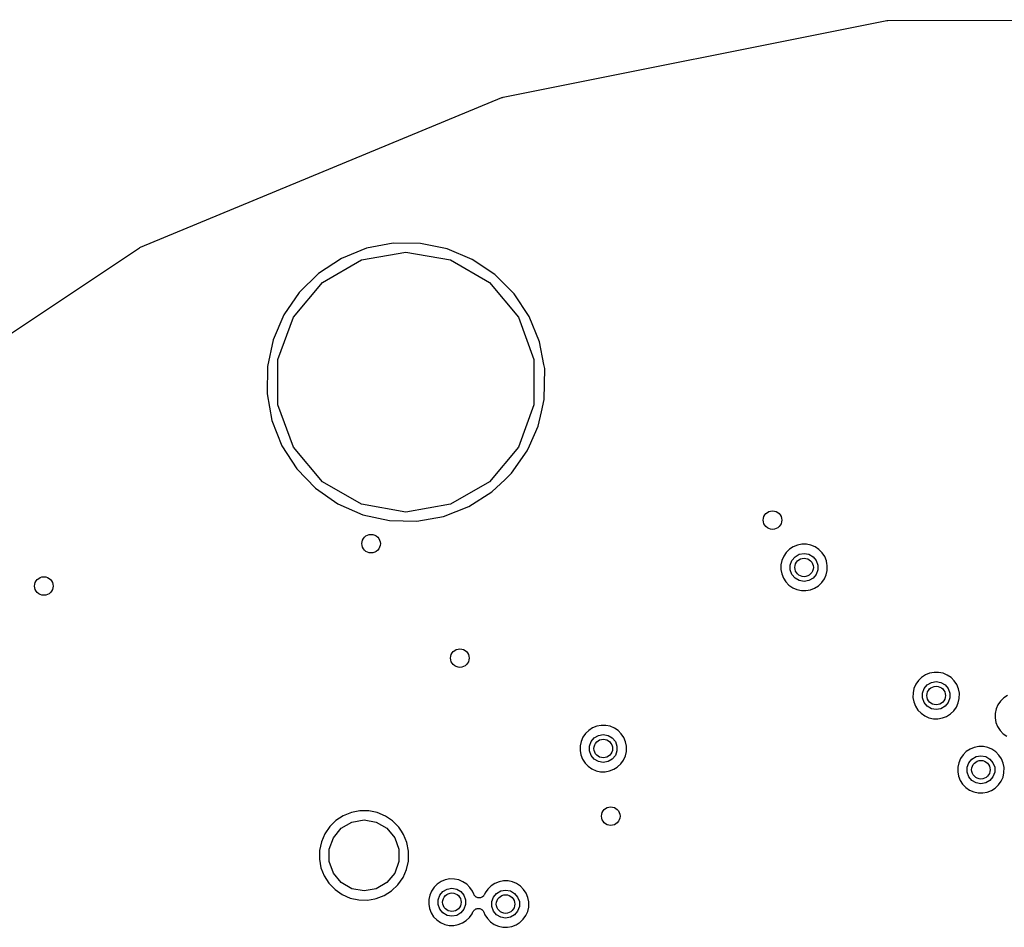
# Model space of a CAD drawing. Extents: x 83.8 to 170.2, y -169.8 to -83.8.
# Tile 6 of 18: x 104 to 125.2, y -103.4 to -83.8. Entities that reach past the tile are written whole.
import ezdxf

# ---------------------------------------------------------------- set-up
doc = ezdxf.new("R2010")
doc.units = 0
doc.header["$MEASUREMENT"] = 0
doc.layers.add('BLACK', color=7, linetype='CONTINUOUS')

msp = doc.modelspace()

# ---------------------------------------------------------------- linework, layer by layer
at = {"layer": 'Black'}
for p, q in [((114.4, -85.4847), (122.679, -83.8304)), ((122.679, -83.8304), (122.691, -83.8301)), ((122.691, -83.8301), (122.703, -83.828)), ((122.703, -83.828), (131.146, -83.8132)), ((106.576, -88.7228), (114.376, -85.4919)), ((114.376, -85.4919), (114.388, -85.4892)), ((114.388, -85.4892), (114.4, -85.4847)), ((101.977, -91.7872), (106.554, -88.7345)), ((106.554, -88.7345), (106.565, -88.7295)), ((106.565, -88.7295), (106.576, -88.7228)), ((111.455, -88.7443), (110.911, -88.9643)), ((112.032, -88.6343), (111.455, -88.7443)), ((112.619, -88.6384), (112.032, -88.6343)), ((113.194, -88.7565), (112.619, -88.6384)), ((113.736, -88.984), (113.194, -88.7565)), ((110.911, -88.9643), (110.42, -89.2858)), ((110.502, -89.4819), (111.345, -88.9949)), ((111.345, -88.9949), (112.305, -88.8257)), ((112.305, -88.8257), (113.264, -88.9949)), ((113.264, -88.9949), (114.108, -89.4819)), ((114.222, -89.3123), (113.736, -88.984)), ((110.42, -89.2858), (110, -89.6966)), ((114.636, -89.729), (114.222, -89.3123)), ((109.876, -90.2281), (110.502, -89.4819)), ((114.108, -89.4819), (114.734, -90.2281)), ((110, -89.6966), (109.668, -90.1811)), ((114.961, -90.218), (114.636, -89.729)), ((109.668, -90.1811), (109.437, -90.7207)), ((109.543, -91.1434), (109.876, -90.2281)), ((114.734, -90.2281), (115.067, -91.1434)), ((115.185, -90.7609), (114.961, -90.218)), ((109.437, -90.7207), (109.315, -91.295)), ((115.281, -91.248), (115.185, -90.7609)), ((109.315, -91.295), (109.307, -91.8821)), ((109.543, -92.1174), (109.543, -91.1434)), ((115.067, -91.1434), (115.067, -92.1174)), ((115.299, -91.3359), (115.281, -91.248)), ((115.289, -92.0083), (115.299, -91.3359)), ((109.307, -91.8821), (109.413, -92.4597)), ((109.876, -93.0327), (109.543, -92.1174)), ((115.067, -92.1174), (114.734, -93.0327)), ((115.23, -92.2697), (115.289, -92.0083)), ((115.159, -92.58), (115.23, -92.2697)), ((109.413, -92.4597), (109.629, -93.0056)), ((114.969, -93.0081), (115.159, -92.58)), ((109.629, -93.0056), (109.947, -93.4991)), ((110.502, -93.7789), (109.876, -93.0327)), ((114.734, -93.0327), (114.108, -93.7789)), ((114.921, -93.1164), (114.969, -93.0081)), ((114.969, -93.0081), (114.969, -93.0081)), ((114.582, -93.5962), (114.921, -93.1164)), ((109.947, -93.4991), (110.355, -93.9215)), ((114.442, -93.7298), (114.582, -93.5962)), ((111.345, -94.2659), (110.502, -93.7789)), ((114.108, -93.7789), (113.264, -94.2659)), ((114.157, -94.0011), (114.442, -93.7298)), ((114.442, -93.7298), (114.442, -93.7298)), ((110.355, -93.9215), (110.837, -94.2566)), ((113.661, -94.3157), (114.157, -94.0011)), ((110.837, -94.2566), (111.375, -94.4916)), ((112.305, -94.4351), (111.345, -94.2659)), ((113.264, -94.2659), (112.305, -94.4351)), ((113.114, -94.5281), (113.661, -94.3157)), ((111.375, -94.4916), (111.949, -94.6177)), ((112.536, -94.63), (113.114, -94.5281)), ((111.949, -94.6177), (112.536, -94.63)), ((120.753, -95.1464), (120.662, -95.1831)), ((120.849, -95.128), (120.753, -95.1464)), ((120.948, -95.1287), (120.849, -95.128)), ((121.044, -95.1484), (120.948, -95.1287)), ((121.134, -95.1864), (121.044, -95.1484)), ((120.455, -95.3863), (120.416, -95.4764)), ((120.51, -95.3054), (120.455, -95.3863)), ((120.58, -95.2368), (120.51, -95.3054)), ((120.662, -95.1831), (120.58, -95.2368)), ((120.701, -95.3977), (120.792, -95.3454)), ((120.792, -95.3454), (120.895, -95.3272)), ((120.895, -95.3272), (120.998, -95.3454)), ((120.998, -95.3454), (121.089, -95.3977)), ((121.215, -95.2412), (121.134, -95.1864)), ((121.284, -95.3108), (121.215, -95.2412)), ((121.339, -95.3925), (121.284, -95.3108)), ((120.396, -95.5724), (120.394, -95.6704)), ((120.416, -95.4764), (120.396, -95.5724)), ((120.598, -95.5761), (120.634, -95.4778)), ((120.598, -95.6807), (120.598, -95.5761)), ((120.634, -95.4778), (120.701, -95.3977)), ((121.089, -95.3977), (121.156, -95.4778)), ((121.156, -95.4778), (121.192, -95.5761)), ((121.192, -95.5761), (121.192, -95.6807)), ((121.376, -95.4831), (121.339, -95.3925)), ((121.389, -95.5483), (121.376, -95.4831)), ((121.395, -95.5785), (121.389, -95.5483)), ((121.389, -95.5483), (121.389, -95.5483)), ((121.393, -95.6922), (121.395, -95.5785)), ((120.394, -95.6704), (120.412, -95.7669)), ((120.412, -95.7669), (120.448, -95.858)), ((120.634, -95.7789), (120.598, -95.6807)), ((120.701, -95.8591), (120.634, -95.7789)), ((121.156, -95.7789), (121.089, -95.8591)), ((121.192, -95.6807), (121.156, -95.7789)), ((121.332, -95.8765), (121.372, -95.787)), ((121.372, -95.787), (121.393, -95.6922)), ((120.448, -95.858), (120.501, -95.9404)), ((120.501, -95.9404), (120.569, -96.011)), ((120.569, -96.011), (120.65, -96.0669)), ((120.792, -95.9113), (120.701, -95.8591)), ((120.895, -95.9295), (120.792, -95.9113)), ((120.998, -95.9113), (120.895, -95.9295)), ((121.089, -95.8591), (120.998, -95.9113)), ((121.122, -96.0768), (121.204, -96.0243)), ((121.204, -96.0243), (121.275, -95.9567)), ((121.275, -95.9567), (121.332, -95.8765)), ((120.65, -96.0669), (120.74, -96.1062)), ((120.74, -96.1062), (120.836, -96.1273)), ((120.836, -96.1273), (120.934, -96.1293)), ((120.934, -96.1293), (121.03, -96.1123)), ((121.03, -96.1123), (121.122, -96.0768)), ((123.603, -97.9099), (123.512, -97.9466)), ((123.699, -97.8915), (123.603, -97.9099)), ((123.797, -97.8922), (123.699, -97.8915)), ((123.893, -97.9119), (123.797, -97.8922)), ((123.984, -97.9499), (123.893, -97.9119)), ((123.36, -98.0689), (123.305, -98.1498)), ((123.43, -98.0003), (123.36, -98.0689)), ((123.512, -97.9466), (123.43, -98.0003)), ((123.551, -98.1612), (123.642, -98.1089)), ((123.642, -98.1089), (123.745, -98.0907)), ((123.745, -98.0907), (123.848, -98.1089)), ((123.848, -98.1089), (123.938, -98.1612)), ((124.065, -98.0048), (123.984, -97.9499)), ((124.134, -98.0743), (124.065, -98.0048)), ((124.189, -98.156), (124.134, -98.0743)), ((123.246, -98.3359), (123.244, -98.4339)), ((123.266, -98.24), (123.246, -98.3359)), ((123.305, -98.1498), (123.266, -98.24)), ((123.448, -98.3396), (123.484, -98.2413)), ((123.448, -98.4442), (123.448, -98.3396)), ((123.484, -98.2413), (123.551, -98.1612)), ((123.938, -98.1612), (124.006, -98.2413)), ((124.006, -98.2413), (124.041, -98.3396)), ((124.041, -98.3396), (124.041, -98.4442)), ((124.226, -98.2467), (124.189, -98.156)), ((124.245, -98.342), (124.226, -98.2467)), ((124.243, -98.4557), (124.245, -98.342)), ((123.244, -98.4339), (123.262, -98.5304)), ((123.262, -98.5304), (123.298, -98.6215)), ((123.484, -98.5425), (123.448, -98.4442)), ((123.551, -98.6226), (123.484, -98.5425)), ((124.006, -98.5425), (123.938, -98.6226)), ((124.041, -98.4442), (124.006, -98.5425)), ((124.182, -98.6401), (124.222, -98.5505)), ((124.222, -98.5505), (124.243, -98.4557)), ((125.132, -98.5099), (125.077, -98.5908)), ((125.202, -98.4413), (125.132, -98.5099)), ((125.284, -98.3876), (125.202, -98.4413)), ((123.298, -98.6215), (123.351, -98.704)), ((123.351, -98.704), (123.419, -98.7745)), ((123.419, -98.7745), (123.5, -98.8305)), ((123.642, -98.6749), (123.551, -98.6226)), ((123.745, -98.693), (123.642, -98.6749)), ((123.848, -98.6749), (123.745, -98.693)), ((123.938, -98.6226), (123.848, -98.6749)), ((124.054, -98.7878), (124.125, -98.7202)), ((124.125, -98.7202), (124.182, -98.6401)), ((125.018, -98.7769), (125.016, -98.8749)), ((125.038, -98.6809), (125.018, -98.7769)), ((125.077, -98.5908), (125.038, -98.6809)), ((123.5, -98.8305), (123.59, -98.8697)), ((123.59, -98.8697), (123.685, -98.8908)), ((123.685, -98.8908), (123.783, -98.8928)), ((123.783, -98.8928), (123.88, -98.8758)), ((123.88, -98.8758), (123.971, -98.8403)), ((123.971, -98.8403), (124.054, -98.7878)), ((125.016, -98.8749), (125.034, -98.9713)), ((125.034, -98.9713), (125.07, -99.0625)), ((116.247, -99.1433), (116.177, -99.2119)), ((116.329, -99.0896), (116.247, -99.1433)), ((116.42, -99.0529), (116.329, -99.0896)), ((116.516, -99.0345), (116.42, -99.0529)), ((116.614, -99.0352), (116.516, -99.0345)), ((116.71, -99.0549), (116.614, -99.0352)), ((116.801, -99.0929), (116.71, -99.0549)), ((116.882, -99.1478), (116.801, -99.0929)), ((116.951, -99.2173), (116.882, -99.1478)), ((125.07, -99.0625), (125.123, -99.1449)), ((125.123, -99.1449), (125.191, -99.2155)), ((116.083, -99.383), (116.062, -99.4789)), ((116.121, -99.2928), (116.083, -99.383)), ((116.177, -99.2119), (116.121, -99.2928)), ((116.265, -99.4826), (116.301, -99.3843)), ((116.301, -99.3843), (116.368, -99.3042)), ((116.368, -99.3042), (116.459, -99.2519)), ((116.459, -99.2519), (116.562, -99.2337)), ((116.562, -99.2337), (116.665, -99.2519)), ((116.665, -99.2519), (116.755, -99.3042)), ((116.755, -99.3042), (116.823, -99.3843)), ((116.823, -99.3843), (116.858, -99.4826)), ((117.005, -99.299), (116.951, -99.2173)), ((117.043, -99.3897), (117.005, -99.299)), ((117.062, -99.485), (117.043, -99.3897)), ((125.191, -99.2155), (125.272, -99.2714)), ((116.062, -99.4789), (116.061, -99.5769)), ((116.061, -99.5769), (116.079, -99.6734)), ((116.265, -99.5872), (116.265, -99.4826)), ((116.301, -99.6855), (116.265, -99.5872)), ((116.858, -99.5872), (116.823, -99.6855)), ((116.858, -99.4826), (116.858, -99.5872)), ((117.039, -99.6935), (117.06, -99.5987)), ((117.06, -99.5987), (117.062, -99.485)), ((124.395, -99.6005), (124.325, -99.6691)), ((124.477, -99.5468), (124.395, -99.6005)), ((124.568, -99.5101), (124.477, -99.5468)), ((124.665, -99.4917), (124.568, -99.5101)), ((124.763, -99.4924), (124.665, -99.4917)), ((124.859, -99.5121), (124.763, -99.4924)), ((124.949, -99.5501), (124.859, -99.5121)), ((125.03, -99.605), (124.949, -99.5501)), ((125.099, -99.6745), (125.03, -99.605)), ((116.079, -99.6734), (116.115, -99.7645)), ((116.115, -99.7645), (116.168, -99.847)), ((116.168, -99.847), (116.236, -99.9175)), ((116.368, -99.7656), (116.301, -99.6855)), ((116.459, -99.8179), (116.368, -99.7656)), ((116.562, -99.836), (116.459, -99.8179)), ((116.665, -99.8179), (116.562, -99.836)), ((116.755, -99.7656), (116.665, -99.8179)), ((116.823, -99.6855), (116.755, -99.7656)), ((116.942, -99.8632), (116.999, -99.783)), ((116.999, -99.783), (117.039, -99.6935)), ((124.231, -99.8402), (124.211, -99.9361)), ((124.27, -99.75), (124.231, -99.8402)), ((124.325, -99.6691), (124.27, -99.75)), ((124.414, -99.9398), (124.449, -99.8415)), ((124.449, -99.8415), (124.517, -99.7614)), ((124.517, -99.7614), (124.607, -99.7091)), ((124.607, -99.7091), (124.71, -99.6909)), ((124.71, -99.6909), (124.813, -99.7091)), ((124.813, -99.7091), (124.904, -99.7614)), ((124.904, -99.7614), (124.971, -99.8415)), ((124.971, -99.8415), (125.007, -99.9398)), ((125.154, -99.7562), (125.099, -99.6745)), ((125.191, -99.8469), (125.154, -99.7562)), ((125.21, -99.9422), (125.191, -99.8469)), ((116.236, -99.9175), (116.317, -99.9735)), ((116.317, -99.9735), (116.407, -100.013)), ((116.407, -100.013), (116.502, -100.034)), ((116.502, -100.034), (116.6, -100.036)), ((116.6, -100.036), (116.697, -100.019)), ((116.697, -100.019), (116.788, -99.9833)), ((116.788, -99.9833), (116.86, -99.9376)), ((116.86, -99.9376), (116.871, -99.9308)), ((116.871, -99.9308), (116.942, -99.8632)), ((124.211, -99.9361), (124.209, -100.034)), ((124.209, -100.034), (124.227, -100.131)), ((124.414, -100.044), (124.414, -99.9398)), ((124.449, -100.143), (124.414, -100.044)), ((125.007, -100.044), (124.971, -100.143)), ((125.007, -99.9398), (125.007, -100.044)), ((125.187, -100.151), (125.208, -100.056)), ((125.208, -100.056), (125.21, -99.9422)), ((124.227, -100.131), (124.263, -100.222)), ((124.263, -100.222), (124.316, -100.304)), ((124.517, -100.223), (124.449, -100.143)), ((124.607, -100.275), (124.517, -100.223)), ((124.904, -100.223), (124.813, -100.275)), ((124.971, -100.143), (124.904, -100.223)), ((125.09, -100.32), (125.147, -100.24)), ((125.147, -100.24), (125.187, -100.151)), ((124.316, -100.304), (124.384, -100.375)), ((124.384, -100.375), (124.465, -100.431)), ((124.465, -100.431), (124.555, -100.47)), ((124.555, -100.47), (124.651, -100.491)), ((124.71, -100.293), (124.607, -100.275)), ((124.813, -100.275), (124.71, -100.293)), ((124.749, -100.493), (124.845, -100.476)), ((124.845, -100.476), (124.937, -100.441)), ((124.937, -100.441), (125.019, -100.388)), ((125.019, -100.388), (125.023, -100.385)), ((125.023, -100.385), (125.09, -100.32)), ((125.023, -100.385), (125.023, -100.385)), ((125.023, -100.385), (125.023, -100.385)), ((124.651, -100.491), (124.749, -100.493)), ((111.313, -100.879), (111.128, -100.914)), ((111.502, -100.88), (111.313, -100.879)), ((111.686, -100.918), (111.502, -100.88)), ((110.795, -101.088), (110.66, -101.22)), ((110.953, -100.985), (110.795, -101.088)), ((110.909, -101.255), (111.139, -101.122)), ((111.128, -100.914), (110.953, -100.985)), ((111.139, -101.122), (111.4, -101.076)), ((111.4, -101.076), (111.662, -101.122)), ((111.662, -101.122), (111.892, -101.255)), ((111.86, -100.991), (111.686, -100.918)), ((112.017, -101.096), (111.86, -100.991)), ((112.15, -101.23), (112.017, -101.096)), ((110.66, -101.22), (110.553, -101.376)), ((110.738, -101.459), (110.909, -101.255)), ((111.892, -101.255), (112.063, -101.459)), ((112.206, -101.315), (112.15, -101.23)), ((112.254, -101.387), (112.206, -101.315)), ((112.206, -101.315), (112.206, -101.315)), ((110.553, -101.376), (110.479, -101.549)), ((110.647, -101.708), (110.738, -101.459)), ((112.063, -101.459), (112.154, -101.708)), ((112.326, -101.562), (112.254, -101.387)), ((110.44, -101.733), (110.437, -101.922)), ((110.479, -101.549), (110.44, -101.733)), ((110.647, -101.974), (110.647, -101.708)), ((112.154, -101.708), (112.154, -101.974)), ((112.362, -101.746), (112.326, -101.562)), ((112.359, -101.963), (112.362, -101.746)), ((110.437, -101.922), (110.471, -102.108)), ((112.318, -102.146), (112.359, -101.963)), ((110.471, -102.108), (110.541, -102.283)), ((110.738, -102.224), (110.647, -101.974)), ((112.154, -101.974), (112.063, -102.224)), ((112.241, -102.319), (112.318, -102.146)), ((110.541, -102.283), (110.643, -102.442)), ((110.909, -102.427), (110.738, -102.224)), ((112.063, -102.224), (111.892, -102.427)), ((112.132, -102.473), (112.241, -102.319)), ((113.154, -102.368), (113.063, -102.404)), ((113.251, -102.349), (113.154, -102.368)), ((113.349, -102.35), (113.251, -102.349)), ((113.445, -102.37), (113.349, -102.35)), ((113.535, -102.408), (113.445, -102.37)), ((114.409, -102.389), (114.313, -102.408)), ((114.507, -102.39), (114.409, -102.389)), ((114.603, -102.41), (114.507, -102.39)), ((110.643, -102.442), (110.774, -102.577)), ((110.774, -102.577), (110.929, -102.685)), ((111.139, -102.56), (110.909, -102.427)), ((111.4, -102.606), (111.139, -102.56)), ((111.662, -102.56), (111.4, -102.606)), ((111.892, -102.427), (111.662, -102.56)), ((111.836, -102.704), (111.996, -102.603)), ((111.996, -102.603), (112.132, -102.473)), ((112.856, -102.608), (112.817, -102.698)), ((112.911, -102.527), (112.856, -102.608)), ((112.981, -102.458), (112.911, -102.527)), ((113.063, -102.404), (112.981, -102.458)), ((113.103, -102.619), (113.193, -102.567)), ((113.193, -102.567), (113.296, -102.548)), ((113.296, -102.548), (113.399, -102.567)), ((113.399, -102.567), (113.49, -102.619)), ((113.616, -102.462), (113.535, -102.408)), ((113.685, -102.532), (113.616, -102.462)), ((113.74, -102.614), (113.685, -102.532)), ((114.069, -102.567), (114.014, -102.648)), ((114.14, -102.498), (114.069, -102.567)), ((114.222, -102.445), (114.14, -102.498)), ((114.313, -102.408), (114.222, -102.445)), ((114.261, -102.659), (114.351, -102.607)), ((114.351, -102.607), (114.454, -102.589)), ((114.454, -102.589), (114.557, -102.607)), ((114.557, -102.607), (114.648, -102.659)), ((114.693, -102.448), (114.603, -102.41)), ((114.775, -102.503), (114.693, -102.448)), ((114.844, -102.572), (114.775, -102.503)), ((114.898, -102.654), (114.844, -102.572)), ((110.929, -102.685), (111.102, -102.761)), ((111.102, -102.761), (111.286, -102.801)), ((111.286, -102.801), (111.475, -102.805)), ((111.475, -102.805), (111.632, -102.777)), ((111.632, -102.777), (111.66, -102.772)), ((111.66, -102.772), (111.836, -102.704)), ((112.797, -102.794), (112.795, -102.892)), ((112.817, -102.698), (112.797, -102.794)), ((113, -102.797), (113.035, -102.699)), ((113, -102.902), (113, -102.797)), ((113.035, -102.699), (113.103, -102.619)), ((113.49, -102.619), (113.557, -102.699)), ((113.557, -102.699), (113.593, -102.797)), ((113.593, -102.797), (113.593, -102.902)), ((113.766, -102.678), (113.74, -102.614)), ((113.775, -102.691), (113.766, -102.678)), ((113.782, -102.706), (113.775, -102.691)), ((113.787, -102.71), (113.782, -102.706)), ((113.79, -102.715), (113.787, -102.71)), ((113.803, -102.725), (113.79, -102.715)), ((113.814, -102.736), (113.803, -102.725)), ((113.82, -102.738), (113.814, -102.736)), ((113.825, -102.742), (113.82, -102.738)), ((113.84, -102.747), (113.825, -102.742)), ((113.855, -102.753), (113.84, -102.747)), ((113.861, -102.754), (113.855, -102.753)), ((113.867, -102.756), (113.861, -102.754)), ((113.883, -102.755), (113.867, -102.756)), ((113.899, -102.756), (113.883, -102.755)), ((113.905, -102.754), (113.899, -102.756)), ((113.911, -102.754), (113.905, -102.754)), ((113.926, -102.748), (113.911, -102.754)), ((113.941, -102.743), (113.926, -102.748)), ((113.946, -102.739), (113.941, -102.743)), ((113.952, -102.737), (113.946, -102.739)), ((113.963, -102.726), (113.952, -102.737)), ((113.976, -102.717), (113.963, -102.726)), ((113.98, -102.711), (113.976, -102.717)), ((113.984, -102.707), (113.98, -102.711)), ((113.992, -102.693), (113.984, -102.707)), ((114, -102.68), (113.992, -102.693)), ((114.014, -102.648), (114, -102.68)), ((114.158, -102.838), (114.194, -102.739)), ((114.194, -102.739), (114.261, -102.659)), ((114.648, -102.659), (114.715, -102.739)), ((114.715, -102.739), (114.751, -102.838)), ((114.935, -102.745), (114.898, -102.654)), ((114.954, -102.84), (114.935, -102.745)), ((112.795, -102.892), (112.813, -102.988)), ((112.813, -102.988), (112.849, -103.079)), ((113.035, -103), (113, -102.902)), ((113.103, -103.08), (113.035, -103)), ((113.557, -103), (113.49, -103.08)), ((113.593, -102.902), (113.557, -103)), ((113.76, -103.044), (113.767, -103.03)), ((113.767, -103.03), (113.772, -103.026)), ((113.772, -103.026), (113.776, -103.021)), ((113.776, -103.021), (113.788, -103.012)), ((113.788, -103.012), (113.8, -103.001)), ((113.8, -103.001), (113.806, -102.999)), ((113.806, -102.999), (113.811, -102.995)), ((113.811, -102.995), (113.827, -102.991)), ((113.827, -102.991), (113.841, -102.985)), ((113.841, -102.985), (113.848, -102.985)), ((113.848, -102.985), (113.854, -102.983)), ((113.854, -102.983), (113.87, -102.984)), ((113.87, -102.984), (113.885, -102.984)), ((113.885, -102.984), (113.891, -102.986)), ((113.891, -102.986), (113.898, -102.986)), ((113.898, -102.986), (113.912, -102.993)), ((113.912, -102.993), (113.927, -102.998)), ((113.927, -102.998), (113.932, -103.001)), ((113.932, -103.001), (113.938, -103.004)), ((113.938, -103.004), (113.949, -103.015)), ((113.949, -103.015), (113.962, -103.025)), ((113.962, -103.025), (113.965, -103.03)), ((113.965, -103.03), (113.97, -103.035)), ((113.97, -103.035), (113.977, -103.049)), ((114.158, -102.942), (114.158, -102.838)), ((114.194, -103.04), (114.158, -102.942)), ((114.751, -102.942), (114.715, -103.04)), ((114.751, -102.838), (114.751, -102.942)), ((114.931, -103.048), (114.953, -102.954)), ((114.953, -102.954), (114.954, -102.84)), ((112.849, -103.079), (112.902, -103.162)), ((112.902, -103.162), (112.971, -103.232)), ((112.971, -103.232), (113.051, -103.288)), ((113.193, -103.133), (113.103, -103.08)), ((113.296, -103.151), (113.193, -103.133)), ((113.399, -103.133), (113.296, -103.151)), ((113.49, -103.08), (113.399, -103.133)), ((113.523, -103.298), (113.605, -103.246)), ((113.605, -103.246), (113.676, -103.178)), ((113.676, -103.178), (113.733, -103.098)), ((113.733, -103.098), (113.751, -103.058)), ((113.751, -103.058), (113.76, -103.044)), ((113.977, -103.049), (113.985, -103.063)), ((113.985, -103.063), (114.008, -103.119)), ((114.008, -103.119), (114.061, -103.202)), ((114.061, -103.202), (114.129, -103.272)), ((114.261, -103.12), (114.194, -103.04)), ((114.351, -103.173), (114.261, -103.12)), ((114.454, -103.191), (114.351, -103.173)), ((114.557, -103.173), (114.454, -103.191)), ((114.648, -103.12), (114.557, -103.173)), ((114.715, -103.04), (114.648, -103.12)), ((114.764, -103.286), (114.835, -103.218)), ((114.835, -103.218), (114.891, -103.138)), ((114.891, -103.138), (114.931, -103.048)), ((113.051, -103.288), (113.141, -103.327)), ((113.141, -103.327), (113.237, -103.349)), ((113.237, -103.349), (113.335, -103.351)), ((113.335, -103.351), (113.431, -103.334)), ((113.431, -103.334), (113.523, -103.298)), ((114.129, -103.272), (114.209, -103.328)), ((114.209, -103.328), (114.299, -103.368)), ((114.299, -103.368), (114.395, -103.389)), ((114.395, -103.389), (114.493, -103.391)), ((114.493, -103.391), (114.589, -103.374)), ((114.589, -103.374), (114.681, -103.338)), ((114.681, -103.338), (114.745, -103.297)), ((114.745, -103.297), (114.764, -103.286)), ((114.745, -103.297), (114.745, -103.297))]:
    msp.add_line(p, q, dxfattribs=at)
for centre in [(120.214, -94.6073), (111.553, -95.1153), (120.895, -95.6284), (104.492, -96.0297), (113.468, -97.5842), (123.745, -98.3919), (116.562, -99.5349), (124.71, -99.9921), (116.724, -100.993), (113.296, -102.85), (114.454, -102.89)]:
    msp.add_circle(centre, 0.2, dxfattribs=at)

doc.saveas('drawing.dxf')
